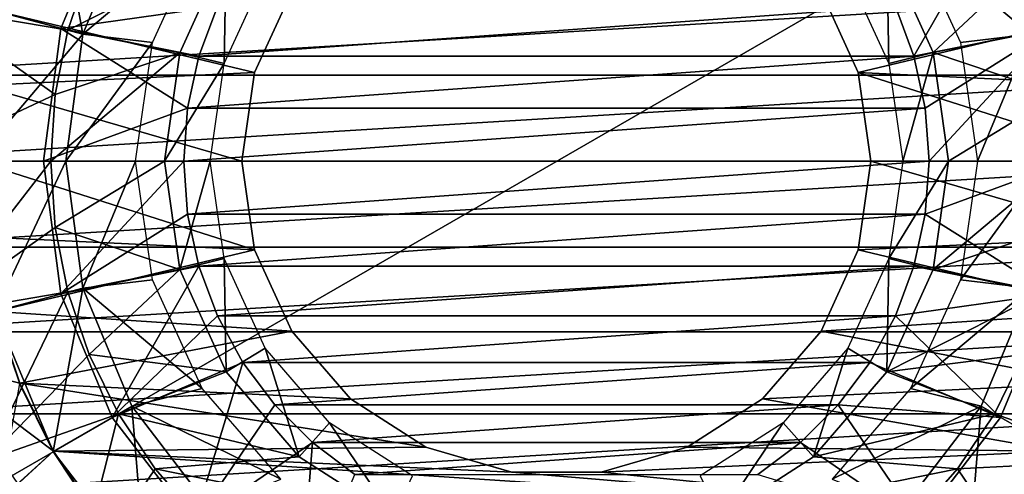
# Model space of a CAD drawing. Header units: millimetres. Extents: x -110 to 119, y -127 to 212.
# Tile 126 of 186: x 63.91 to 84.26, y -6.48 to 2.92. Entities that reach past the tile are written whole.
import ezdxf

# ---------------------------------------------------------------- set-up
doc = ezdxf.new("R2010")
doc.units = ezdxf.units.MM
doc.header["$LTSCALE"] = 26.699852
for name, color, linetype in [('1', 7, 'CONTINUOUS'), ('11', 7, 'CONTINUOUS'), ('386', 7, 'CONTINUOUS'), ('387', 7, 'CONTINUOUS'), ('388', 7, 'CONTINUOUS'), ('390', 7, 'CONTINUOUS'), ('391', 7, 'CONTINUOUS'), ('393', 7, 'CONTINUOUS'), ('394', 7, 'CONTINUOUS'), ('435', 7, 'CONTINUOUS'), ('436', 7, 'CONTINUOUS'), ('437', 7, 'CONTINUOUS'), ('438', 7, 'CONTINUOUS'), ('439', 7, 'CONTINUOUS'), ('442', 7, 'CONTINUOUS'), ('443', 7, 'CONTINUOUS'), ('444', 7, 'CONTINUOUS'), ('50', 7, 'CONTINUOUS'), ('567', 7, 'CONTINUOUS'), ('568', 7, 'CONTINUOUS'), ('569', 7, 'CONTINUOUS'), ('570', 7, 'CONTINUOUS'), ('571', 7, 'CONTINUOUS')]:
    doc.layers.add(name, color=color, linetype=linetype)

msp = doc.modelspace()

# ---------------------------------------------------------------- linework, layer by layer
at = {"layer": '1', "color": 7, "linetype": 'CONTINUOUS', "true_color": 0xa2afbf}
for points in [[(89.633, 1.778, -36), (89.312, 3.528, -36), (60.367, 1.778, -36), (89.633, 1.778, -36)], [(89.312, 3.528, -36), (60.688, 3.528, -36), (60.367, 1.778, -36), (89.312, 3.528, -36)], [(89.74, 0, -36), (89.633, 1.778, -36), (60.26, 0, -36), (89.74, 0, -36)], [(89.633, 1.778, -36), (60.367, 1.778, -36), (60.26, 0, -36), (89.633, 1.778, -36)], [(89.74, 0, -36), (60.26, 0, -36), (60.367, -1.778, -36), (89.74, 0, -36)], [(89.74, 0, -36), (60.367, -1.778, -36), (89.633, -1.778, -36), (89.74, 0, -36)], [(60.367, -1.778, -36), (60.688, -3.528, -36), (89.633, -1.778, -36), (60.367, -1.778, -36)], [(60.688, -3.528, -36), (89.312, -3.528, -36), (89.633, -1.778, -36), (60.688, -3.528, -36)], [(60.688, -3.528, -36), (61.218, -5.227, -36), (89.312, -3.528, -36), (60.688, -3.528, -36)], [(61.218, -5.227, -36), (88.782, -5.227, -36), (89.312, -3.528, -36), (61.218, -5.227, -36)], [(61.218, -5.227, -36), (61.948, -6.85, -36), (88.782, -5.227, -36), (61.218, -5.227, -36)], [(61.948, -6.85, -36), (88.052, -6.85, -36), (88.782, -5.227, -36), (61.948, -6.85, -36)]]:
    msp.add_3dface(points, dxfattribs=at)
at = {"layer": '11', "color": 7, "linetype": 'CONTINUOUS', "true_color": 0xa2afbf}
for points in [[(60.5, 8.372, -21), (60.5, -8.372, -21), (89.5, 8.372, -21), (60.5, 8.372, -21)], [(89.5, 8.372, -21), (60.5, -8.372, -21), (89.5, -8.372, -21), (89.5, 8.372, -21)]]:
    msp.add_3dface(points, dxfattribs=at)
at = {"layer": '386', "color": 7, "linetype": 'CONTINUOUS', "true_color": 0xa2afbf}
for points in [[(65.347, 3.999, 40.7), (64.906, 2.705, 40.7), (68.173, 4.358, 40.7), (65.347, 3.999, 40.7)], [(68.173, 4.358, 40.7), (64.906, 2.705, 40.7), (67.217, 2.242, 40.7), (68.173, 4.358, 40.7)], [(82.784, 2.243, 40.7), (84.653, 3.999, 40.7), (81.827, 4.359, 40.7), (82.784, 2.243, 40.7)], [(85.094, 2.705, 40.7), (84.653, 3.999, 40.7), (82.784, 2.243, 40.7), (85.094, 2.705, 40.7)], [(64.906, 2.705, 40.7), (64.642, 1.375, 40.7), (67.217, 2.242, 40.7), (64.906, 2.705, 40.7)], [(85.358, 1.375, 40.7), (85.094, 2.705, 40.7), (82.784, 2.243, 40.7), (85.358, 1.375, 40.7)], [(64.642, 1.375, 40.7), (64.55, 0, 40.7), (67.217, 2.242, 40.7), (64.642, 1.375, 40.7)], [(67.217, 2.242, 40.7), (64.55, 0, 40.7), (66.9, 0, 40.7), (67.217, 2.242, 40.7)], [(83.1, 0, 40.7), (85.358, 1.375, 40.7), (82.784, 2.243, 40.7), (83.1, 0, 40.7)], [(85.45, 0, 40.7), (85.358, 1.375, 40.7), (83.1, 0, 40.7), (85.45, 0, 40.7)], [(64.55, 0, 40.7), (64.642, -1.375, 40.7), (66.9, 0, 40.7), (64.55, 0, 40.7)], [(66.9, 0, 40.7), (64.642, -1.375, 40.7), (67.217, -2.243, 40.7), (66.9, 0, 40.7)], [(85.358, -1.375, 40.7), (85.45, 0, 40.7), (82.784, -2.242, 40.7), (85.358, -1.375, 40.7)], [(85.45, 0, 40.7), (83.1, 0, 40.7), (82.784, -2.242, 40.7), (85.45, 0, 40.7)], [(64.642, -1.375, 40.7), (64.906, -2.705, 40.7), (67.217, -2.243, 40.7), (64.642, -1.375, 40.7)], [(85.094, -2.705, 40.7), (85.358, -1.375, 40.7), (82.784, -2.242, 40.7), (85.094, -2.705, 40.7)], [(64.906, -2.705, 40.7), (65.347, -3.999, 40.7), (67.217, -2.243, 40.7), (64.906, -2.705, 40.7)], [(67.217, -2.243, 40.7), (65.347, -3.999, 40.7), (68.174, -4.359, 40.7), (67.217, -2.243, 40.7)], [(81.828, -4.358, 40.7), (85.094, -2.705, 40.7), (82.784, -2.242, 40.7), (81.828, -4.358, 40.7)], [(84.653, -3.999, 40.7), (85.094, -2.705, 40.7), (81.828, -4.358, 40.7), (84.653, -3.999, 40.7)], [(65.347, -3.999, 40.7), (65.95, -5.225, 40.7), (68.174, -4.359, 40.7), (65.347, -3.999, 40.7)], [(84.05, -5.225, 40.7), (84.653, -3.999, 40.7), (81.828, -4.358, 40.7), (84.05, -5.225, 40.7)], [(68.174, -4.359, 40.7), (65.95, -5.225, 40.7), (69.687, -6.113, 40.7), (68.174, -4.359, 40.7)], [(80.315, -6.113, 40.7), (84.05, -5.225, 40.7), (81.828, -4.358, 40.7), (80.315, -6.113, 40.7)], [(65.95, -5.225, 40.7), (66.71, -6.361, 40.7), (69.687, -6.113, 40.7), (65.95, -5.225, 40.7)], [(83.29, -6.361, 40.7), (84.05, -5.225, 40.7), (80.315, -6.113, 40.7), (83.29, -6.361, 40.7)], [(69.687, -6.113, 40.7), (66.71, -6.361, 40.7), (71.625, -7.363, 40.7), (69.687, -6.113, 40.7)], [(78.376, -7.363, 40.7), (83.29, -6.361, 40.7), (80.315, -6.113, 40.7), (78.376, -7.363, 40.7)], [(66.71, -6.361, 40.7), (67.611, -7.389, 40.7), (71.625, -7.363, 40.7), (66.71, -6.361, 40.7)], [(82.389, -7.389, 40.7), (83.29, -6.361, 40.7), (78.376, -7.363, 40.7), (82.389, -7.389, 40.7)]]:
    msp.add_3dface(points, dxfattribs=at)
at = {"layer": '387', "color": 7, "linetype": 'CONTINUOUS', "true_color": 0xa2afbf}
for points in [[(62.086, -3.183, 20.8), (64.55, 0, 40.7), (61.7, 0, 20.8), (62.086, -3.183, 20.8)], [(64.642, -1.375, 40.7), (64.55, 0, 40.7), (62.086, -3.183, 20.8), (64.642, -1.375, 40.7)], [(64.906, -2.705, 40.7), (64.642, -1.375, 40.7), (62.086, -3.183, 20.8), (64.906, -2.705, 40.7)], [(63.223, -6.181, 20.8), (64.906, -2.705, 40.7), (62.086, -3.183, 20.8), (63.223, -6.181, 20.8)], [(65.347, -3.999, 40.7), (64.906, -2.705, 40.7), (63.223, -6.181, 20.8), (65.347, -3.999, 40.7)], [(65.95, -5.225, 40.7), (65.347, -3.999, 40.7), (63.223, -6.181, 20.8), (65.95, -5.225, 40.7)], [(84.653, -3.999, 40.7), (84.05, -5.225, 40.7), (86.777, -6.181, 20.8), (84.653, -3.999, 40.7)], [(65.045, -8.819, 20.8), (65.95, -5.225, 40.7), (63.223, -6.181, 20.8), (65.045, -8.819, 20.8)], [(66.71, -6.361, 40.7), (65.95, -5.225, 40.7), (65.045, -8.819, 20.8), (66.71, -6.361, 40.7)], [(84.05, -5.225, 40.7), (83.29, -6.361, 40.7), (86.777, -6.181, 20.8), (84.05, -5.225, 40.7)], [(86.777, -6.181, 20.8), (83.29, -6.361, 40.7), (84.955, -8.82, 20.8), (86.777, -6.181, 20.8)], [(67.611, -7.389, 40.7), (66.71, -6.361, 40.7), (65.045, -8.819, 20.8), (67.611, -7.389, 40.7)], [(83.29, -6.361, 40.7), (82.389, -7.389, 40.7), (84.955, -8.82, 20.8), (83.29, -6.361, 40.7)]]:
    msp.add_3dface(points, dxfattribs=at)
at = {"layer": '388', "color": 7, "linetype": 'CONTINUOUS', "true_color": 0xa2afbf}
msp.add_3dface([(65.045, -8.819, 20.8), (63.223, -6.181, 20.8), (63.807, -9.91, 17.5), (65.045, -8.819, 20.8)], dxfattribs=at)
at = {"layer": '390', "color": 7, "linetype": 'CONTINUOUS', "true_color": 0xa2afbf}
msp.add_3dface([(65.231, -8.653, 12.5), (61.857, -7.124, 12.5), (63.445, -6.063, 12.5), (65.231, -8.653, 12.5)], dxfattribs=at)
at = {"layer": '391', "color": 7, "linetype": 'CONTINUOUS', "true_color": 0xa2afbf}
for points in [[(64.906, 2.705, 40.7), (65.347, 3.999, 40.7), (62.086, 3.183, 20.8), (64.906, 2.705, 40.7)], [(61.7, 0, 20.8), (64.642, 1.375, 40.7), (62.086, 3.183, 20.8), (61.7, 0, 20.8)], [(64.642, 1.375, 40.7), (64.906, 2.705, 40.7), (62.086, 3.183, 20.8), (64.642, 1.375, 40.7)], [(64.55, 0, 40.7), (64.642, 1.375, 40.7), (61.7, 0, 20.8), (64.55, 0, 40.7)]]:
    msp.add_3dface(points, dxfattribs=at)
at = {"layer": '393', "color": 7, "linetype": 'CONTINUOUS', "true_color": 0xa2afbf}
for points in [[(68.173, 4.358, 40.7), (67.217, 2.242, 40.7), (68.134, 2.016, 40.185), (68.173, 4.358, 40.7)], [(68.98, 3.869, 40.185), (68.173, 4.358, 40.7), (68.134, 2.016, 40.185), (68.98, 3.869, 40.185)], [(81.867, 2.016, 40.185), (81.827, 4.359, 40.7), (81.021, 3.869, 40.185), (81.867, 2.016, 40.185)], [(82.784, 2.243, 40.7), (81.827, 4.359, 40.7), (81.867, 2.016, 40.185), (82.784, 2.243, 40.7)], [(67.217, 2.242, 40.7), (66.9, 0, 40.7), (68.134, 2.016, 40.185), (67.217, 2.242, 40.7)], [(82.157, 0, 40.185), (82.784, 2.243, 40.7), (81.867, 2.016, 40.185), (82.157, 0, 40.185)], [(83.1, 0, 40.7), (82.784, 2.243, 40.7), (82.157, 0, 40.185), (83.1, 0, 40.7)], [(68.134, 2.016, 40.185), (66.9, 0, 40.7), (67.844, 0, 40.185), (68.134, 2.016, 40.185)]]:
    msp.add_3dface(points, dxfattribs=at)
at = {"layer": '394', "color": 7, "linetype": 'CONTINUOUS', "true_color": 0xa2afbf}
for points in [[(66.9, 0, 40.7), (67.217, -2.243, 40.7), (67.844, 0, 40.185), (66.9, 0, 40.7)], [(67.844, 0, 40.185), (67.217, -2.243, 40.7), (68.134, -2.016, 40.185), (67.844, 0, 40.185)], [(82.784, -2.242, 40.7), (83.1, 0, 40.7), (81.867, -2.016, 40.185), (82.784, -2.242, 40.7)], [(83.1, 0, 40.7), (82.157, 0, 40.185), (81.867, -2.016, 40.185), (83.1, 0, 40.7)], [(67.217, -2.243, 40.7), (68.174, -4.359, 40.7), (68.134, -2.016, 40.185), (67.217, -2.243, 40.7)], [(68.134, -2.016, 40.185), (68.174, -4.359, 40.7), (68.98, -3.869, 40.185), (68.134, -2.016, 40.185)], [(81.021, -3.869, 40.185), (81.828, -4.358, 40.7), (81.867, -2.016, 40.185), (81.021, -3.869, 40.185)], [(81.828, -4.358, 40.7), (82.784, -2.242, 40.7), (81.867, -2.016, 40.185), (81.828, -4.358, 40.7)], [(68.174, -4.359, 40.7), (69.687, -6.113, 40.7), (68.98, -3.869, 40.185), (68.174, -4.359, 40.7)], [(68.98, -3.869, 40.185), (69.687, -6.113, 40.7), (70.314, -5.408, 40.185), (68.98, -3.869, 40.185)], [(79.687, -5.408, 40.185), (80.315, -6.113, 40.7), (81.021, -3.869, 40.185), (79.687, -5.408, 40.185)], [(80.315, -6.113, 40.7), (81.828, -4.358, 40.7), (81.021, -3.869, 40.185), (80.315, -6.113, 40.7)], [(69.687, -6.113, 40.7), (71.625, -7.363, 40.7), (70.314, -5.408, 40.185), (69.687, -6.113, 40.7)], [(70.314, -5.408, 40.185), (71.625, -7.363, 40.7), (72.027, -6.51, 40.185), (70.314, -5.408, 40.185)], [(77.973, -6.51, 40.185), (78.376, -7.363, 40.7), (79.687, -5.408, 40.185), (77.973, -6.51, 40.185)], [(78.376, -7.363, 40.7), (80.315, -6.113, 40.7), (79.687, -5.408, 40.185), (78.376, -7.363, 40.7)]]:
    msp.add_3dface(points, dxfattribs=at)
at = {"layer": '435', "color": 7, "linetype": 'CONTINUOUS', "true_color": 0xa2afbf}
for points in [[(68.764, 1.832, 42.1), (63.409, 3.106, 42.1), (69.532, 3.514, 42.1), (68.764, 1.832, 42.1)], [(80.468, 3.514, 42.1), (86.591, 3.106, 42.1), (81.237, 1.832, 42.1), (80.468, 3.514, 42.1)], [(63.103, 1.567, 42.1), (63.409, 3.106, 42.1), (68.764, 1.832, 42.1), (63.103, 1.567, 42.1)], [(86.591, 3.106, 42.1), (86.898, 1.567, 42.1), (81.237, 1.832, 42.1), (86.591, 3.106, 42.1)], [(68.5, 0, 42.1), (63.103, 1.567, 42.1), (68.764, 1.832, 42.1), (68.5, 0, 42.1)], [(86.898, 1.567, 42.1), (87, 0, 42.1), (81.237, 1.832, 42.1), (86.898, 1.567, 42.1)], [(81.237, 1.832, 42.1), (87, 0, 42.1), (81.5, 0, 42.1), (81.237, 1.832, 42.1)], [(63, 0, 42.1), (63.103, 1.567, 42.1), (68.5, 0, 42.1), (63, 0, 42.1)], [(63.103, -1.567, 42.1), (63, 0, 42.1), (68.764, -1.832, 42.1), (63.103, -1.567, 42.1)], [(63, 0, 42.1), (68.5, 0, 42.1), (68.764, -1.832, 42.1), (63, 0, 42.1)], [(81.5, 0, 42.1), (86.898, -1.567, 42.1), (81.237, -1.832, 42.1), (81.5, 0, 42.1)], [(87, 0, 42.1), (86.898, -1.567, 42.1), (81.5, 0, 42.1), (87, 0, 42.1)], [(63.409, -3.106, 42.1), (63.103, -1.567, 42.1), (68.764, -1.832, 42.1), (63.409, -3.106, 42.1)], [(86.898, -1.567, 42.1), (86.591, -3.106, 42.1), (81.237, -1.832, 42.1), (86.898, -1.567, 42.1)], [(69.532, -3.514, 42.1), (63.409, -3.106, 42.1), (68.764, -1.832, 42.1), (69.532, -3.514, 42.1)], [(81.237, -1.832, 42.1), (86.591, -3.106, 42.1), (80.468, -3.514, 42.1), (81.237, -1.832, 42.1)], [(63.914, -4.593, 42.1), (63.409, -3.106, 42.1), (69.532, -3.514, 42.1), (63.914, -4.593, 42.1)], [(86.591, -3.106, 42.1), (86.087, -4.593, 42.1), (80.468, -3.514, 42.1), (86.591, -3.106, 42.1)], [(70.743, -4.912, 42.1), (63.914, -4.593, 42.1), (69.532, -3.514, 42.1), (70.743, -4.912, 42.1)], [(80.468, -3.514, 42.1), (86.087, -4.593, 42.1), (79.257, -4.912, 42.1), (80.468, -3.514, 42.1)], [(64.608, -6, 42.1), (63.914, -4.593, 42.1), (72.3, -5.913, 42.1), (64.608, -6, 42.1)], [(72.3, -5.913, 42.1), (63.914, -4.593, 42.1), (70.743, -4.912, 42.1), (72.3, -5.913, 42.1)], [(86.087, -4.593, 42.1), (85.392, -6, 42.1), (79.257, -4.912, 42.1), (86.087, -4.593, 42.1)], [(79.257, -4.912, 42.1), (85.392, -6, 42.1), (77.7, -5.913, 42.1), (79.257, -4.912, 42.1)], [(74.076, -6.434, 42.1), (64.608, -6, 42.1), (72.3, -5.913, 42.1), (74.076, -6.434, 42.1)], [(65.48, -7.305, 42.1), (64.608, -6, 42.1), (84.52, -7.305, 42.1), (65.48, -7.305, 42.1)], [(84.52, -7.305, 42.1), (64.608, -6, 42.1), (74.076, -6.434, 42.1), (84.52, -7.305, 42.1)], [(77.7, -5.913, 42.1), (85.392, -6, 42.1), (75.925, -6.434, 42.1), (77.7, -5.913, 42.1)], [(85.392, -6, 42.1), (84.52, -7.305, 42.1), (75.925, -6.434, 42.1), (85.392, -6, 42.1)], [(75.925, -6.434, 42.1), (84.52, -7.305, 42.1), (74.076, -6.434, 42.1), (75.925, -6.434, 42.1)]]:
    msp.add_3dface(points, dxfattribs=at)
at = {"layer": '436', "color": 7, "linetype": 'CONTINUOUS', "true_color": 0xa2afbf}
for points in [[(63.409, -3.106, 42.1), (63.914, -4.593, 42.1), (62.162, -4.158, 45.056), (63.409, -3.106, 42.1)], [(63.914, -4.593, 42.1), (64.608, -6, 42.1), (62.162, -4.158, 45.056), (63.914, -4.593, 42.1)], [(62.162, -4.158, 45.056), (64.608, -6, 42.1), (63.473, -7.041, 45.091), (62.162, -4.158, 45.056)], [(63.903, -4.597, 57.95), (63.461, -7.029, 54.967), (64.598, -6.006, 57.95), (63.903, -4.597, 57.95)], [(64.598, -6.006, 57.95), (63.461, -7.029, 54.967), (65.471, -7.312, 57.95), (64.598, -6.006, 57.95)], [(64.608, -6, 42.1), (65.48, -7.305, 42.1), (63.473, -7.041, 45.091), (64.608, -6, 42.1)]]:
    msp.add_3dface(points, dxfattribs=at)
at = {"layer": '437', "color": 7, "linetype": 'CONTINUOUS', "true_color": 0xa2afbf}
for points in [[(63.398, -3.108, 60.447), (63.903, -4.597, 57.95), (64.598, -6.005, 60.447), (63.398, -3.108, 60.447)], [(63.903, -4.597, 57.95), (64.598, -6.006, 57.95), (64.598, -6.005, 60.447), (63.903, -4.597, 57.95)], [(64.598, -6.006, 57.95), (65.471, -7.312, 57.95), (64.598, -6.005, 60.447), (64.598, -6.006, 57.95)], [(64.598, -6.005, 60.447), (65.471, -7.312, 57.95), (66.507, -8.493, 60.447), (64.598, -6.005, 60.447)], [(83.494, -8.493, 60.447), (85.403, -6.006, 57.95), (85.403, -6.005, 60.447), (83.494, -8.493, 60.447)], [(84.53, -7.312, 57.95), (85.403, -6.006, 57.95), (83.494, -8.493, 60.447), (84.53, -7.312, 57.95)]]:
    msp.add_3dface(points, dxfattribs=at)
at = {"layer": '438', "color": 7, "linetype": 'CONTINUOUS', "true_color": 0xa2afbf}
for points in [[(62.989, 0, 60.447), (63.398, -3.108, 60.447), (64.865, 0, 60.95), (62.989, 0, 60.447)], [(64.865, 0, 60.95), (63.398, -3.108, 60.447), (65.211, -2.624, 60.95), (64.865, 0, 60.95)], [(63.398, -3.108, 60.447), (64.598, -6.005, 60.447), (65.211, -2.624, 60.95), (63.398, -3.108, 60.447)], [(65.211, -2.624, 60.95), (64.598, -6.005, 60.447), (66.223, -5.067, 60.95), (65.211, -2.624, 60.95)], [(83.777, -5.067, 60.95), (85.403, -6.005, 60.447), (84.79, -2.624, 60.95), (83.777, -5.067, 60.95)], [(64.598, -6.005, 60.447), (66.507, -8.493, 60.447), (66.223, -5.067, 60.95), (64.598, -6.005, 60.447)], [(66.223, -5.067, 60.95), (66.507, -8.493, 60.447), (67.833, -7.166, 60.95), (66.223, -5.067, 60.95)], [(82.167, -7.166, 60.95), (83.494, -8.493, 60.447), (83.777, -5.067, 60.95), (82.167, -7.166, 60.95)], [(83.494, -8.493, 60.447), (85.403, -6.005, 60.447), (83.777, -5.067, 60.95), (83.494, -8.493, 60.447)]]:
    msp.add_3dface(points, dxfattribs=at)
at = {"layer": '439', "color": 7, "linetype": 'CONTINUOUS', "true_color": 0xa2afbf}
for points in [[(66.223, 5.067, 60.95), (65.211, 2.624, 60.95), (67.681, 4.703, 60.95), (66.223, 5.067, 60.95)], [(84.79, 2.624, 60.95), (83.777, 5.067, 60.95), (82.32, 4.703, 60.95), (84.79, 2.624, 60.95)], [(67.681, 4.703, 60.95), (65.211, 2.624, 60.95), (66.653, 2.451, 60.95), (67.681, 4.703, 60.95)], [(83.348, 2.451, 60.95), (84.79, 2.624, 60.95), (82.32, 4.703, 60.95), (83.348, 2.451, 60.95)], [(65.211, 2.624, 60.95), (64.865, 0, 60.95), (66.653, 2.451, 60.95), (65.211, 2.624, 60.95)], [(66.653, 2.451, 60.95), (64.865, 0, 60.95), (66.3, 0, 60.95), (66.653, 2.451, 60.95)], [(83.7, 0, 60.95), (84.79, 2.624, 60.95), (83.348, 2.451, 60.95), (83.7, 0, 60.95)], [(85.135, 0, 60.95), (84.79, 2.624, 60.95), (83.7, 0, 60.95), (85.135, 0, 60.95)], [(64.865, 0, 60.95), (65.211, -2.624, 60.95), (66.3, 0, 60.95), (64.865, 0, 60.95)], [(66.3, 0, 60.95), (65.211, -2.624, 60.95), (66.653, -2.451, 60.95), (66.3, 0, 60.95)], [(84.79, -2.624, 60.95), (85.135, 0, 60.95), (83.348, -2.451, 60.95), (84.79, -2.624, 60.95)], [(85.135, 0, 60.95), (83.7, 0, 60.95), (83.348, -2.451, 60.95), (85.135, 0, 60.95)], [(66.653, -2.451, 60.95), (65.211, -2.624, 60.95), (67.681, -4.703, 60.95), (66.653, -2.451, 60.95)], [(65.211, -2.624, 60.95), (66.223, -5.067, 60.95), (67.681, -4.703, 60.95), (65.211, -2.624, 60.95)], [(82.32, -4.703, 60.95), (84.79, -2.624, 60.95), (83.348, -2.451, 60.95), (82.32, -4.703, 60.95)], [(83.777, -5.067, 60.95), (84.79, -2.624, 60.95), (82.32, -4.703, 60.95), (83.777, -5.067, 60.95)], [(67.681, -4.703, 60.95), (66.223, -5.067, 60.95), (69.304, -6.575, 60.95), (67.681, -4.703, 60.95)], [(80.697, -6.575, 60.95), (83.777, -5.067, 60.95), (82.32, -4.703, 60.95), (80.697, -6.575, 60.95)], [(66.223, -5.067, 60.95), (67.833, -7.166, 60.95), (69.304, -6.575, 60.95), (66.223, -5.067, 60.95)], [(82.167, -7.166, 60.95), (83.777, -5.067, 60.95), (80.697, -6.575, 60.95), (82.167, -7.166, 60.95)]]:
    msp.add_3dface(points, dxfattribs=at)
at = {"layer": '442', "color": 7, "linetype": 'CONTINUOUS', "true_color": 0xa2afbf}
for points in [[(65.211, 2.624, 60.95), (64.598, 6.006, 60.447), (63.398, 3.109, 60.447), (65.211, 2.624, 60.95)], [(65.211, 2.624, 60.95), (66.223, 5.067, 60.95), (64.598, 6.006, 60.447), (65.211, 2.624, 60.95)], [(83.777, 5.067, 60.95), (84.79, 2.624, 60.95), (86.602, 3.109, 60.447), (83.777, 5.067, 60.95)], [(62.989, 0, 60.447), (65.211, 2.624, 60.95), (63.398, 3.109, 60.447), (62.989, 0, 60.447)], [(62.989, 0, 60.447), (64.865, 0, 60.95), (65.211, 2.624, 60.95), (62.989, 0, 60.447)]]:
    msp.add_3dface(points, dxfattribs=at)
at = {"layer": '443', "color": 7, "linetype": 'CONTINUOUS', "true_color": 0xa2afbf}
for points in [[(68.764, -1.832, 42.1), (68.5, 0, 42.1), (68.764, -1.831, 34.1), (68.764, -1.832, 42.1)], [(68.5, 0, 42.1), (68.5, 0, 34.1), (68.764, -1.831, 34.1), (68.5, 0, 42.1)], [(81.5, 0, 42.1), (81.237, -1.832, 42.1), (81.5, 0, 34.1), (81.5, 0, 42.1)], [(81.5, 0, 34.1), (81.237, -1.832, 42.1), (81.237, -1.831, 34.1), (81.5, 0, 34.1)], [(69.532, -3.514, 34.1), (68.764, -1.832, 42.1), (68.764, -1.831, 34.1), (69.532, -3.514, 34.1)], [(69.532, -3.514, 42.1), (68.764, -1.832, 42.1), (69.532, -3.514, 34.1), (69.532, -3.514, 42.1)], [(81.237, -1.832, 42.1), (80.468, -3.514, 42.1), (81.237, -1.831, 34.1), (81.237, -1.832, 42.1)], [(81.237, -1.831, 34.1), (80.468, -3.514, 42.1), (80.468, -3.514, 34.1), (81.237, -1.831, 34.1)], [(70.743, -4.912, 42.1), (69.532, -3.514, 42.1), (70.744, -4.912, 34.1), (70.743, -4.912, 42.1)], [(70.744, -4.912, 34.1), (69.532, -3.514, 42.1), (69.532, -3.514, 34.1), (70.744, -4.912, 34.1)], [(80.468, -3.514, 42.1), (79.257, -4.912, 42.1), (80.468, -3.514, 34.1), (80.468, -3.514, 42.1)], [(80.468, -3.514, 34.1), (79.257, -4.912, 42.1), (79.257, -4.912, 34.1), (80.468, -3.514, 34.1)], [(72.3, -5.913, 42.1), (70.743, -4.912, 42.1), (72.3, -5.913, 34.1), (72.3, -5.913, 42.1)], [(72.3, -5.913, 34.1), (70.743, -4.912, 42.1), (70.744, -4.912, 34.1), (72.3, -5.913, 34.1)], [(79.257, -4.912, 42.1), (77.7, -5.913, 42.1), (79.257, -4.912, 34.1), (79.257, -4.912, 42.1)], [(79.257, -4.912, 34.1), (77.7, -5.913, 42.1), (77.701, -5.913, 34.1), (79.257, -4.912, 34.1)], [(74.076, -6.434, 42.1), (72.3, -5.913, 42.1), (74.075, -6.434, 34.1), (74.076, -6.434, 42.1)], [(74.075, -6.434, 34.1), (72.3, -5.913, 42.1), (72.3, -5.913, 34.1), (74.075, -6.434, 34.1)], [(77.7, -5.913, 42.1), (75.925, -6.434, 42.1), (77.701, -5.913, 34.1), (77.7, -5.913, 42.1)], [(77.701, -5.913, 34.1), (75.925, -6.434, 42.1), (75.925, -6.434, 34.1), (77.701, -5.913, 34.1)], [(75.925, -6.434, 34.1), (74.076, -6.434, 42.1), (74.075, -6.434, 34.1), (75.925, -6.434, 34.1)], [(75.925, -6.434, 42.1), (74.076, -6.434, 42.1), (75.925, -6.434, 34.1), (75.925, -6.434, 42.1)]]:
    msp.add_3dface(points, dxfattribs=at)
at = {"layer": '444', "color": 7, "linetype": 'CONTINUOUS', "true_color": 0xa2afbf}
for points in [[(68.764, 1.832, 42.1), (69.532, 3.514, 42.1), (68.764, 1.831, 34.1), (68.764, 1.832, 42.1)], [(68.764, 1.831, 34.1), (69.532, 3.514, 42.1), (69.532, 3.514, 34.1), (68.764, 1.831, 34.1)], [(80.468, 3.514, 42.1), (81.237, 1.832, 42.1), (80.468, 3.514, 34.1), (80.468, 3.514, 42.1)], [(80.468, 3.514, 34.1), (81.237, 1.832, 42.1), (81.237, 1.831, 34.1), (80.468, 3.514, 34.1)], [(68.5, 0, 42.1), (68.764, 1.832, 42.1), (68.5, 0, 34.1), (68.5, 0, 42.1)], [(68.5, 0, 34.1), (68.764, 1.832, 42.1), (68.764, 1.831, 34.1), (68.5, 0, 34.1)], [(81.237, 1.832, 42.1), (81.5, 0, 42.1), (81.237, 1.831, 34.1), (81.237, 1.832, 42.1)], [(81.5, 0, 42.1), (81.5, 0, 34.1), (81.237, 1.831, 34.1), (81.5, 0, 42.1)]]:
    msp.add_3dface(points, dxfattribs=at)
at = {"layer": '50', "color": 7, "linetype": 'CONTINUOUS', "true_color": 0xa2afbf}
msp.add_3dface([(63.034, -6.28, -20), (64.885, -8.962, -20), (62.275, -7.117, -14.843), (63.034, -6.28, -20)], dxfattribs=at)
at = {"layer": '567', "color": 7, "linetype": 'CONTINUOUS', "true_color": 0xa2afbf}
for points in [[(65.82, 5.3, 60.95), (64.761, 2.743, 60.95), (65.82, 5.3, 62.75), (65.82, 5.3, 60.95)], [(65.82, 5.3, 62.75), (64.761, 2.743, 60.95), (64.761, 2.743, 62.75), (65.82, 5.3, 62.75)], [(85.239, 2.743, 60.95), (84.18, 5.3, 60.95), (85.239, 2.743, 62.75), (85.239, 2.743, 60.95)], [(85.239, 2.743, 62.75), (84.18, 5.3, 60.95), (84.18, 5.3, 62.75), (85.239, 2.743, 62.75)], [(64.761, 2.743, 60.95), (64.4, 0, 60.95), (64.761, 2.743, 62.75), (64.761, 2.743, 60.95)], [(64.761, 2.743, 62.75), (64.4, 0, 60.95), (64.4, 0, 62.75), (64.761, 2.743, 62.75)]]:
    msp.add_3dface(points, dxfattribs=at)
at = {"layer": '568', "color": 7, "linetype": 'CONTINUOUS', "true_color": 0xa2afbf}
for points in [[(65.82, 5.3, 62.75), (64.761, 2.743, 62.75), (67.996, 3.199, 63.75), (65.82, 5.3, 62.75)], [(82.388, 2.169, 63.75), (84.18, 5.3, 62.75), (82.004, 3.199, 63.75), (82.388, 2.169, 63.75)], [(85.239, 2.743, 62.75), (84.18, 5.3, 62.75), (82.388, 2.169, 63.75), (85.239, 2.743, 62.75)], [(67.996, 3.199, 63.75), (64.761, 2.743, 62.75), (67.612, 2.169, 63.75), (67.996, 3.199, 63.75)], [(64.761, 2.743, 62.75), (64.4, 0, 62.75), (67.379, 1.096, 63.75), (64.761, 2.743, 62.75)], [(67.612, 2.169, 63.75), (64.761, 2.743, 62.75), (67.379, 1.096, 63.75), (67.612, 2.169, 63.75)], [(82.622, 1.096, 63.75), (85.239, 2.743, 62.75), (82.388, 2.169, 63.75), (82.622, 1.096, 63.75)], [(82.7, 0, 63.75), (85.239, 2.743, 62.75), (82.622, 1.096, 63.75), (82.7, 0, 63.75)], [(85.6, 0, 62.75), (85.239, 2.743, 62.75), (82.7, 0, 63.75), (85.6, 0, 62.75)], [(67.379, 1.096, 63.75), (64.4, 0, 62.75), (67.3, 0, 63.75), (67.379, 1.096, 63.75)]]:
    msp.add_3dface(points, dxfattribs=at)
at = {"layer": '569', "color": 7, "linetype": 'CONTINUOUS', "true_color": 0xa2afbf}
for points in [[(64.4, 0, 62.75), (64.4, 0, 60.95), (64.761, -2.743, 60.95), (64.4, 0, 62.75)], [(64.761, -2.743, 62.75), (64.4, 0, 62.75), (64.761, -2.743, 60.95), (64.761, -2.743, 62.75)], [(65.82, -5.3, 62.75), (64.761, -2.743, 62.75), (65.82, -5.3, 60.95), (65.82, -5.3, 62.75)], [(65.82, -5.3, 60.95), (64.761, -2.743, 62.75), (64.761, -2.743, 60.95), (65.82, -5.3, 60.95)], [(85.239, -2.743, 62.75), (84.18, -5.3, 62.75), (85.239, -2.743, 60.95), (85.239, -2.743, 62.75)], [(85.239, -2.743, 60.95), (84.18, -5.3, 62.75), (84.18, -5.3, 60.95), (85.239, -2.743, 60.95)], [(67.505, -7.495, 62.75), (65.82, -5.3, 62.75), (67.505, -7.495, 60.95), (67.505, -7.495, 62.75)], [(67.505, -7.495, 60.95), (65.82, -5.3, 62.75), (65.82, -5.3, 60.95), (67.505, -7.495, 60.95)], [(84.18, -5.3, 62.75), (82.496, -7.495, 62.75), (84.18, -5.3, 60.95), (84.18, -5.3, 62.75)], [(84.18, -5.3, 60.95), (82.496, -7.495, 62.75), (82.496, -7.495, 60.95), (84.18, -5.3, 60.95)]]:
    msp.add_3dface(points, dxfattribs=at)
at = {"layer": '570', "color": 7, "linetype": 'CONTINUOUS', "true_color": 0xa2afbf}
for points in [[(67.3, 0, 63.75), (64.4, 0, 62.75), (64.761, -2.743, 62.75), (67.3, 0, 63.75)], [(67.3, 0, 63.75), (64.761, -2.743, 62.75), (67.379, -1.096, 63.75), (67.3, 0, 63.75)], [(85.6, 0, 62.75), (82.7, 0, 63.75), (82.622, -1.096, 63.75), (85.6, 0, 62.75)], [(85.239, -2.743, 62.75), (85.6, 0, 62.75), (82.622, -1.096, 63.75), (85.239, -2.743, 62.75)], [(67.379, -1.096, 63.75), (64.761, -2.743, 62.75), (67.612, -2.169, 63.75), (67.379, -1.096, 63.75)], [(82.388, -2.169, 63.75), (85.239, -2.743, 62.75), (82.622, -1.096, 63.75), (82.388, -2.169, 63.75)], [(64.761, -2.743, 62.75), (65.82, -5.3, 62.75), (67.612, -2.169, 63.75), (64.761, -2.743, 62.75)], [(67.612, -2.169, 63.75), (65.82, -5.3, 62.75), (67.996, -3.199, 63.75), (67.612, -2.169, 63.75)], [(82.004, -3.199, 63.75), (85.239, -2.743, 62.75), (82.388, -2.169, 63.75), (82.004, -3.199, 63.75)], [(84.18, -5.3, 62.75), (85.239, -2.743, 62.75), (82.004, -3.199, 63.75), (84.18, -5.3, 62.75)], [(67.996, -3.199, 63.75), (65.82, -5.3, 62.75), (68.523, -4.163, 63.75), (67.996, -3.199, 63.75)], [(81.478, -4.163, 63.75), (84.18, -5.3, 62.75), (82.004, -3.199, 63.75), (81.478, -4.163, 63.75)], [(65.82, -5.3, 62.75), (67.505, -7.495, 62.75), (68.523, -4.163, 63.75), (65.82, -5.3, 62.75)], [(68.523, -4.163, 63.75), (67.505, -7.495, 62.75), (69.181, -5.042, 63.75), (68.523, -4.163, 63.75)], [(80.82, -5.042, 63.75), (84.18, -5.3, 62.75), (81.478, -4.163, 63.75), (80.82, -5.042, 63.75)], [(69.181, -5.042, 63.75), (67.505, -7.495, 62.75), (69.958, -5.819, 63.75), (69.181, -5.042, 63.75)], [(80.043, -5.819, 63.75), (82.496, -7.495, 62.75), (80.82, -5.042, 63.75), (80.043, -5.819, 63.75)], [(82.496, -7.495, 62.75), (84.18, -5.3, 62.75), (80.82, -5.042, 63.75), (82.496, -7.495, 62.75)], [(67.505, -7.495, 62.75), (69.7, -9.18, 62.75), (69.958, -5.819, 63.75), (67.505, -7.495, 62.75)], [(69.958, -5.819, 63.75), (69.7, -9.18, 62.75), (70.837, -6.478, 63.75), (69.958, -5.819, 63.75)], [(79.163, -6.478, 63.75), (82.496, -7.495, 62.75), (80.043, -5.819, 63.75), (79.163, -6.478, 63.75)]]:
    msp.add_3dface(points, dxfattribs=at)
at = {"layer": '571', "color": 7, "linetype": 'CONTINUOUS', "true_color": 0xa2afbf}
for points in [[(82.388, 2.169, 63.75), (82.004, 3.199, 63.75), (67.612, 2.169, 63.75), (82.388, 2.169, 63.75)], [(82.004, 3.199, 63.75), (67.996, 3.199, 63.75), (67.612, 2.169, 63.75), (82.004, 3.199, 63.75)], [(82.622, 1.096, 63.75), (82.388, 2.169, 63.75), (67.379, 1.096, 63.75), (82.622, 1.096, 63.75)], [(82.388, 2.169, 63.75), (67.612, 2.169, 63.75), (67.379, 1.096, 63.75), (82.388, 2.169, 63.75)], [(82.7, 0, 63.75), (82.622, 1.096, 63.75), (67.3, 0, 63.75), (82.7, 0, 63.75)], [(82.622, 1.096, 63.75), (67.379, 1.096, 63.75), (67.3, 0, 63.75), (82.622, 1.096, 63.75)], [(82.7, 0, 63.75), (67.3, 0, 63.75), (67.379, -1.096, 63.75), (82.7, 0, 63.75)], [(82.7, 0, 63.75), (67.379, -1.096, 63.75), (82.622, -1.096, 63.75), (82.7, 0, 63.75)], [(67.379, -1.096, 63.75), (67.612, -2.169, 63.75), (82.622, -1.096, 63.75), (67.379, -1.096, 63.75)], [(67.612, -2.169, 63.75), (82.388, -2.169, 63.75), (82.622, -1.096, 63.75), (67.612, -2.169, 63.75)], [(67.612, -2.169, 63.75), (67.996, -3.199, 63.75), (82.388, -2.169, 63.75), (67.612, -2.169, 63.75)], [(67.996, -3.199, 63.75), (82.004, -3.199, 63.75), (82.388, -2.169, 63.75), (67.996, -3.199, 63.75)], [(67.996, -3.199, 63.75), (68.523, -4.163, 63.75), (82.004, -3.199, 63.75), (67.996, -3.199, 63.75)], [(68.523, -4.163, 63.75), (81.478, -4.163, 63.75), (82.004, -3.199, 63.75), (68.523, -4.163, 63.75)], [(68.523, -4.163, 63.75), (69.181, -5.042, 63.75), (81.478, -4.163, 63.75), (68.523, -4.163, 63.75)], [(69.181, -5.042, 63.75), (80.82, -5.042, 63.75), (81.478, -4.163, 63.75), (69.181, -5.042, 63.75)], [(69.181, -5.042, 63.75), (69.958, -5.819, 63.75), (80.82, -5.042, 63.75), (69.181, -5.042, 63.75)], [(69.958, -5.819, 63.75), (80.043, -5.819, 63.75), (80.82, -5.042, 63.75), (69.958, -5.819, 63.75)], [(69.958, -5.819, 63.75), (70.837, -6.478, 63.75), (80.043, -5.819, 63.75), (69.958, -5.819, 63.75)], [(70.837, -6.478, 63.75), (79.163, -6.478, 63.75), (80.043, -5.819, 63.75), (70.837, -6.478, 63.75)]]:
    msp.add_3dface(points, dxfattribs=at)

doc.saveas('drawing.dxf')
